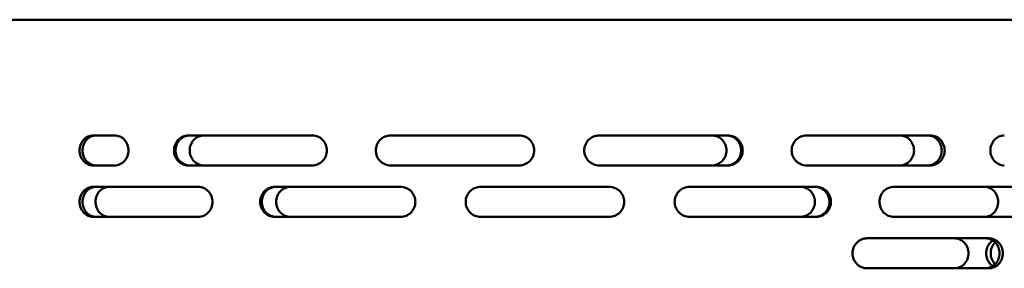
# Model space of a CAD drawing. Header units: millimetres. Extents: x -1845 to 7573, y -1484 to 1950.
# Tile 32 of 41: x 6101 to 6331, y 737 to 795. Entities that reach past the tile are written whole.
import ezdxf

# ---------------------------------------------------------------- set-up
doc = ezdxf.new("R2010")
doc.units = ezdxf.units.MM
doc.layers.add('Видимый контур (ГОСТ)', color=7, linetype='Continuous', lineweight=50)

msp = doc.modelspace()

# ---------------------------------------------------------------- linework, layer by layer
at = {"layer": 'Видимый контур (ГОСТ)'}
for p, q in [((6489.34, 795.17), (6045.53, 795.17)), ((6123.5, 768.17), (6118.48, 768.17)), ((6169.63, 768.17), (6140.69, 768.17)), ((6217.95, 768.17), (6187.95, 768.17)), ((6266.67, 768.17), (6236.66, 768.17)), ((6313.97, 768.17), (6285.01, 768.17)), ((6118.48, 761.17), (6123.5, 761.17)), ((6140.69, 761.17), (6169.63, 761.17)), ((6187.95, 761.17), (6217.95, 761.17)), ((6236.66, 761.17), (6266.67, 761.17)), ((6285.01, 761.17), (6313.97, 761.17)), ((6143.02, 756.17), (6118.48, 756.17)), ((6190.25, 756.17), (6160.88, 756.17)), ((6238.95, 756.17), (6208.95, 756.17)), ((6287.31, 756.17), (6257.73, 756.17)), ((6333.54, 756.17), (6305.41, 756.17)), ((6118.48, 749.17), (6143.02, 749.17)), ((6160.88, 749.17), (6190.25, 749.17)), ((6208.95, 749.17), (6238.95, 749.17)), ((6257.73, 749.17), (6287.31, 749.17)), ((6305.41, 749.17), (6333.54, 749.17)), ((6327.63, 744.17), (6299.17, 744.17)), ((6299.17, 737.17), (6327.63, 737.17))]:
    msp.add_line(p, q, dxfattribs=at)
for points, knots in [([(6118.48, 768.17), (6118.09, 768.17), (6117.66, 768.08), (6116.88, 767.73), (6116.52, 767.46), (6115.96, 766.83), (6115.72, 766.44), (6115.39, 765.58), (6115.31, 765.11), (6115.31, 764.67)], [-0.5286147, -0.5286147, -0.5286147, -0.5286147, -0.396127, -0.396127, -0.2636393, -0.2636393, -0.1318197, -0.1318197, 0, 0, 0, 0]), ([(6116, 764.67), (6116, 765.11), (6116.08, 765.58), (6116.4, 766.44), (6116.65, 766.83), (6117.21, 767.46), (6117.56, 767.73), (6118.35, 768.08), (6118.77, 768.17), (6119.17, 768.17)], [0, 0, 0, 0, 0.1318194, 0.1318194, 0.2636387, 0.2636387, 0.3961365, 0.3961365, 0.5286344, 0.5286344, 0.5286344, 0.5286344]), ([(6123.5, 768.17), (6123.9, 768.17), (6124.33, 768.08), (6125.12, 767.73), (6125.49, 767.46), (6126.06, 766.83), (6126.3, 766.44), (6126.63, 765.58), (6126.71, 765.11), (6126.71, 764.23), (6126.63, 763.76), (6126.3, 762.9), (6126.06, 762.51), (6125.49, 761.89), (6125.12, 761.62), (6124.33, 761.26), (6123.9, 761.17), (6123.5, 761.17)], [0.528126, 0.528126, 0.528126, 0.528126, 0.660262, 0.660262, 0.792398, 0.792398, 0.924218, 0.924218, 1.056039, 1.056039, 1.187859, 1.187859, 1.319679, 1.319679, 1.451815, 1.451815, 1.583951, 1.583951, 1.583951, 1.583951]), ([(6140.69, 761.17), (6140.27, 761.17), (6139.82, 761.26), (6138.99, 761.62), (6138.62, 761.89), (6138.03, 762.51), (6137.77, 762.9), (6137.43, 763.76), (6137.35, 764.23), (6137.35, 764.67), (6137.35, 765.11), (6137.43, 765.58), (6137.77, 766.44), (6138.03, 766.83), (6138.62, 767.45), (6138.99, 767.72), (6139.82, 768.08), (6140.27, 768.17), (6140.69, 768.17)], [1.593903, 1.593903, 1.593903, 1.593903, 1.727986, 1.727986, 1.862068, 1.862068, 1.99382, 1.99382, 2.125571, 2.125571, 2.125571, 2.257323, 2.257323, 2.389075, 2.389075, 2.523157, 2.523157, 2.65724, 2.65724, 2.65724, 2.65724]), ([(6141.04, 768.17), (6140.62, 768.17), (6140.17, 768.08), (6139.35, 767.72), (6138.97, 767.45), (6138.38, 766.83), (6138.12, 766.44), (6137.79, 765.58), (6137.7, 765.11), (6137.7, 764.67), (6137.7, 764.23), (6137.79, 763.76), (6138.12, 762.9), (6138.38, 762.51), (6138.97, 761.89), (6139.35, 761.62), (6140.17, 761.26), (6140.62, 761.17), (6141.04, 761.17)], [1.594092, 1.594092, 1.594092, 1.594092, 1.72821, 1.72821, 1.862328, 1.862328, 1.994078, 1.994078, 2.125829, 2.125829, 2.125829, 2.257579, 2.257579, 2.38933, 2.38933, 2.523448, 2.523448, 2.657566, 2.657566, 2.657566, 2.657566]), ([(6144.36, 761.17), (6143.93, 761.17), (6143.49, 761.26), (6142.66, 761.62), (6142.28, 761.89), (6141.69, 762.51), (6141.44, 762.9), (6141.1, 763.76), (6141.01, 764.23), (6141.01, 764.67), (6141.01, 765.11), (6141.1, 765.58), (6141.44, 766.44), (6141.69, 766.83), (6142.28, 767.45), (6142.66, 767.72), (6143.49, 768.08), (6143.93, 768.17), (6144.36, 768.17)], [1.592251, 1.592251, 1.592251, 1.592251, 1.726032, 1.726032, 1.859813, 1.859813, 1.991577, 1.991577, 2.123342, 2.123342, 2.123342, 2.255107, 2.255107, 2.386872, 2.386872, 2.520653, 2.520653, 2.654434, 2.654434, 2.654434, 2.654434]), ([(6169.63, 768.17), (6170.05, 768.17), (6170.51, 768.08), (6171.35, 767.73), (6171.74, 767.46), (6172.34, 766.83), (6172.61, 766.44), (6172.96, 765.58), (6173.04, 765.11), (6173.04, 764.23), (6172.96, 763.76), (6172.61, 762.9), (6172.34, 762.51), (6171.74, 761.89), (6171.35, 761.62), (6170.51, 761.26), (6170.05, 761.17), (6169.63, 761.17)], [0.527888, 0.527888, 0.527888, 0.527888, 0.659917, 0.659917, 0.791947, 0.791947, 0.923774, 0.923774, 1.055601, 1.055601, 1.187428, 1.187428, 1.319254, 1.319254, 1.451284, 1.451284, 1.583314, 1.583314, 1.583314, 1.583314]), ([(6187.95, 761.17), (6187.51, 761.17), (6187.04, 761.26), (6186.17, 761.62), (6185.78, 761.89), (6185.16, 762.51), (6184.89, 762.9), (6184.54, 763.76), (6184.45, 764.23), (6184.45, 764.67), (6184.45, 765.11), (6184.54, 765.58), (6184.89, 766.44), (6185.16, 766.83), (6185.78, 767.45), (6186.17, 767.72), (6187.04, 768.08), (6187.51, 768.17), (6187.95, 768.17)], [1.592092, 1.592092, 1.592092, 1.592092, 1.725842, 1.725842, 1.859593, 1.859593, 1.991359, 1.991359, 2.123125, 2.123125, 2.123125, 2.254891, 2.254891, 2.386657, 2.386657, 2.520407, 2.520407, 2.654158, 2.654158, 2.654158, 2.654158]), ([(6217.95, 768.17), (6218.39, 768.17), (6218.86, 768.08), (6219.72, 767.73), (6220.11, 767.46), (6220.73, 766.84), (6221, 766.44), (6221.36, 765.58), (6221.45, 765.11), (6221.45, 764.23), (6221.36, 763.76), (6221, 762.9), (6220.73, 762.51), (6220.11, 761.89), (6219.72, 761.62), (6218.86, 761.26), (6218.39, 761.17), (6217.95, 761.17)], [0.527688, 0.527688, 0.527688, 0.527688, 0.659634, 0.659634, 0.791579, 0.791579, 0.923411, 0.923411, 1.055244, 1.055244, 1.187076, 1.187076, 1.318908, 1.318908, 1.450854, 1.450854, 1.582799, 1.582799, 1.582799, 1.582799]), ([(6236.66, 761.17), (6236.22, 761.17), (6235.74, 761.26), (6234.87, 761.62), (6234.47, 761.89), (6233.84, 762.51), (6233.57, 762.9), (6233.21, 763.76), (6233.12, 764.23), (6233.12, 764.67), (6233.12, 765.11), (6233.21, 765.58), (6233.57, 766.44), (6233.84, 766.83), (6234.47, 767.45), (6234.87, 767.72), (6235.74, 768.08), (6236.22, 768.17), (6236.66, 768.17)], [1.590439, 1.590439, 1.590439, 1.590439, 1.723886, 1.723886, 1.857333, 1.857333, 1.989112, 1.989112, 2.120891, 2.120891, 2.120891, 2.25267, 2.25267, 2.384449, 2.384449, 2.517896, 2.517896, 2.651343, 2.651343, 2.651343, 2.651343]), ([(6262.88, 768.17), (6263.31, 768.17), (6263.78, 768.08), (6264.63, 767.73), (6265.03, 767.46), (6265.64, 766.84), (6265.91, 766.44), (6266.26, 765.58), (6266.35, 765.11), (6266.35, 764.23), (6266.26, 763.76), (6265.91, 762.9), (6265.64, 762.51), (6265.03, 761.89), (6264.63, 761.62), (6263.78, 761.26), (6263.31, 761.17), (6262.88, 761.17)], [0.527693, 0.527693, 0.527693, 0.527693, 0.65964, 0.65964, 0.791587, 0.791587, 0.923419, 0.923419, 1.055252, 1.055252, 1.187084, 1.187084, 1.318916, 1.318916, 1.450863, 1.450863, 1.58281, 1.58281, 1.58281, 1.58281]), ([(6266.32, 761.17), (6266.76, 761.17), (6267.22, 761.26), (6268.07, 761.62), (6268.46, 761.89), (6269.08, 762.51), (6269.34, 762.9), (6269.7, 763.76), (6269.78, 764.23), (6269.78, 765.11), (6269.7, 765.58), (6269.34, 766.44), (6269.08, 766.84), (6268.46, 767.46), (6268.07, 767.73), (6267.22, 768.08), (6266.76, 768.17), (6266.32, 768.17)], [0.52754, 0.52754, 0.52754, 0.52754, 0.659426, 0.659426, 0.791312, 0.791312, 0.923149, 0.923149, 1.054985, 1.054985, 1.186822, 1.186822, 1.318659, 1.318659, 1.450545, 1.450545, 1.582431, 1.582431, 1.582431, 1.582431]), ([(6266.67, 768.17), (6267.1, 768.17), (6267.57, 768.08), (6268.42, 767.73), (6268.81, 767.46), (6269.42, 766.84), (6269.69, 766.44), (6270.04, 765.58), (6270.13, 765.11), (6270.13, 764.23), (6270.04, 763.76), (6269.69, 762.9), (6269.42, 762.51), (6268.81, 761.89), (6268.42, 761.62), (6267.57, 761.26), (6267.1, 761.17), (6266.67, 761.17)], [0.527537, 0.527537, 0.527537, 0.527537, 0.659422, 0.659422, 0.791308, 0.791308, 0.923144, 0.923144, 1.054981, 1.054981, 1.186818, 1.186818, 1.318655, 1.318655, 1.45054, 1.45054, 1.582426, 1.582426, 1.582426, 1.582426]), ([(6285.01, 761.17), (6284.58, 761.17), (6284.11, 761.26), (6283.26, 761.62), (6282.87, 761.89), (6282.26, 762.51), (6281.99, 762.9), (6281.64, 763.76), (6281.55, 764.23), (6281.55, 764.67), (6281.55, 765.11), (6281.64, 765.58), (6281.99, 766.44), (6282.26, 766.83), (6282.87, 767.45), (6283.26, 767.72), (6284.11, 768.08), (6284.58, 768.17), (6285.01, 768.17)], [1.588986, 1.588986, 1.588986, 1.588986, 1.722165, 1.722165, 1.855344, 1.855344, 1.987134, 1.987134, 2.118925, 2.118925, 2.118925, 2.250715, 2.250715, 2.382506, 2.382506, 2.515685, 2.515685, 2.648863, 2.648863, 2.648863, 2.648863]), ([(6306.79, 768.17), (6307.21, 768.17), (6307.66, 768.08), (6308.48, 767.73), (6308.85, 767.46), (6309.44, 766.84), (6309.7, 766.44), (6310.04, 765.58), (6310.12, 765.11), (6310.12, 764.23), (6310.04, 763.76), (6309.7, 762.9), (6309.44, 762.51), (6308.85, 761.89), (6308.48, 761.62), (6307.66, 761.26), (6307.21, 761.17), (6306.79, 761.17)], [0.527693, 0.527693, 0.527693, 0.527693, 0.65964, 0.65964, 0.791587, 0.791587, 0.923419, 0.923419, 1.055252, 1.055252, 1.187084, 1.187084, 1.318916, 1.318916, 1.450863, 1.450863, 1.58281, 1.58281, 1.58281, 1.58281]), ([(6313.29, 761.17), (6313.71, 761.17), (6314.15, 761.26), (6314.96, 761.62), (6315.33, 761.89), (6315.92, 762.51), (6316.17, 762.9), (6316.51, 763.76), (6316.59, 764.23), (6316.59, 765.11), (6316.51, 765.58), (6316.17, 766.44), (6315.92, 766.84), (6315.33, 767.46), (6314.96, 767.73), (6314.15, 768.08), (6313.71, 768.17), (6313.29, 768.17)], [0.527436, 0.527436, 0.527436, 0.527436, 0.659288, 0.659288, 0.791139, 0.791139, 0.922979, 0.922979, 1.054819, 1.054819, 1.186659, 1.186659, 1.318498, 1.318498, 1.45035, 1.45035, 1.582201, 1.582201, 1.582201, 1.582201]), ([(6313.97, 768.17), (6314.39, 768.17), (6314.83, 768.08), (6315.65, 767.73), (6316.02, 767.46), (6316.6, 766.84), (6316.86, 766.44), (6317.19, 765.58), (6317.28, 765.11), (6317.28, 764.23), (6317.19, 763.76), (6316.86, 762.9), (6316.6, 762.51), (6316.02, 761.89), (6315.65, 761.62), (6314.83, 761.26), (6314.39, 761.17), (6313.97, 761.17)], [0.527435, 0.527435, 0.527435, 0.527435, 0.659286, 0.659286, 0.791138, 0.791138, 0.922977, 0.922977, 1.054817, 1.054817, 1.186657, 1.186657, 1.318497, 1.318497, 1.450348, 1.450348, 1.582199, 1.582199, 1.582199, 1.582199]), ([(6331.2, 761.17), (6330.79, 761.17), (6330.36, 761.26), (6329.56, 761.62), (6329.19, 761.89), (6328.61, 762.51), (6328.36, 762.9), (6328.03, 763.76), (6327.95, 764.23), (6327.95, 764.67), (6327.95, 765.11), (6328.03, 765.58), (6328.36, 766.44), (6328.61, 766.83), (6329.19, 767.45), (6329.56, 767.72), (6330.36, 768.08), (6330.79, 768.17), (6331.2, 768.17)], [1.587754, 1.587754, 1.587754, 1.587754, 1.720704, 1.720704, 1.853655, 1.853655, 1.985455, 1.985455, 2.117255, 2.117255, 2.117255, 2.249055, 2.249055, 2.380856, 2.380856, 2.513806, 2.513806, 2.646756, 2.646756, 2.646756, 2.646756]), ([(6115.31, 764.67), (6115.31, 764.23), (6115.39, 763.76), (6115.72, 762.9), (6115.96, 762.51), (6116.52, 761.89), (6116.88, 761.62), (6117.66, 761.26), (6118.09, 761.17), (6118.48, 761.17)], [1.0569489, 1.0569489, 1.0569489, 1.0569489, 1.1887686, 1.1887686, 1.3205883, 1.3205883, 1.4530759, 1.4530759, 1.5855636, 1.5855636, 1.5855636, 1.5855636]), ([(6119.17, 761.17), (6118.77, 761.17), (6118.35, 761.26), (6117.56, 761.62), (6117.21, 761.89), (6116.65, 762.51), (6116.4, 762.9), (6116.08, 763.76), (6116, 764.23), (6116, 764.67)], [0.5283494, 0.5283494, 0.5283494, 0.5283494, 0.6608473, 0.6608473, 0.7933451, 0.7933451, 0.9251645, 0.9251645, 1.0569838, 1.0569838, 1.0569838, 1.0569838]), ([(6118.48, 756.17), (6118.09, 756.17), (6117.66, 756.08), (6116.88, 755.73), (6116.52, 755.46), (6115.96, 754.83), (6115.72, 754.44), (6115.39, 753.58), (6115.31, 753.11), (6115.31, 752.67)], [0.5283342, 0.5283342, 0.5283342, 0.5283342, 0.6608219, 0.6608219, 0.7933096, 0.7933096, 0.9251292, 0.9251292, 1.0569489, 1.0569489, 1.0569489, 1.0569489]), ([(6116, 752.67), (6116, 753.11), (6116.08, 753.58), (6116.4, 754.44), (6116.65, 754.84), (6117.21, 755.46), (6117.57, 755.73), (6118.35, 756.08), (6118.77, 756.17), (6119.17, 756.17)], [1.0569838, 1.0569838, 1.0569838, 1.0569838, 1.1889719, 1.1889719, 1.32096, 1.32096, 1.4532891, 1.4532891, 1.5856183, 1.5856183, 1.5856183, 1.5856183]), ([(6122.21, 749.17), (6121.81, 749.17), (6121.38, 749.26), (6120.6, 749.62), (6120.24, 749.89), (6119.67, 750.51), (6119.43, 750.9), (6119.11, 751.76), (6119.03, 752.23), (6119.03, 752.67), (6119.03, 753.11), (6119.11, 753.58), (6119.43, 754.44), (6119.67, 754.83), (6120.24, 755.46), (6120.6, 755.73), (6121.38, 756.08), (6121.81, 756.17), (6122.21, 756.17)], [1.584467, 1.584467, 1.584467, 1.584467, 1.7168, 1.7168, 1.849133, 1.849133, 1.980959, 1.980959, 2.112785, 2.112785, 2.112785, 2.244611, 2.244611, 2.376438, 2.376438, 2.508771, 2.508771, 2.641104, 2.641104, 2.641104, 2.641104]), ([(6143.02, 756.17), (6143.44, 756.17), (6143.88, 756.08), (6144.69, 755.73), (6145.07, 755.46), (6145.65, 754.84), (6145.91, 754.44), (6146.25, 753.58), (6146.33, 753.11), (6146.33, 752.23), (6146.25, 751.76), (6145.91, 750.9), (6145.65, 750.51), (6145.07, 749.89), (6144.69, 749.62), (6143.88, 749.26), (6143.44, 749.17), (6143.02, 749.17)], [0.527367, 0.527367, 0.527367, 0.527367, 0.659224, 0.659224, 0.791082, 0.791082, 0.922924, 0.922924, 1.054766, 1.054766, 1.186609, 1.186609, 1.318451, 1.318451, 1.450308, 1.450308, 1.582166, 1.582166, 1.582166, 1.582166]), ([(6160.88, 749.17), (6160.45, 749.17), (6160, 749.26), (6159.16, 749.62), (6158.78, 749.89), (6158.18, 750.51), (6157.92, 750.9), (6157.58, 751.76), (6157.49, 752.23), (6157.49, 752.67), (6157.49, 753.11), (6157.58, 753.58), (6157.92, 754.44), (6158.18, 754.83), (6158.78, 755.46), (6159.16, 755.73), (6160, 756.08), (6160.45, 756.17), (6160.88, 756.17)], [1.58532, 1.58532, 1.58532, 1.58532, 1.717814, 1.717814, 1.850309, 1.850309, 1.982128, 1.982128, 2.113948, 2.113948, 2.113948, 2.245767, 2.245767, 2.377587, 2.377587, 2.510081, 2.510081, 2.642576, 2.642576, 2.642576, 2.642576]), ([(6161.23, 756.17), (6160.8, 756.17), (6160.35, 756.08), (6159.51, 755.73), (6159.13, 755.46), (6158.53, 754.83), (6158.27, 754.44), (6157.93, 753.58), (6157.84, 753.11), (6157.84, 752.67), (6157.84, 752.23), (6157.93, 751.76), (6158.27, 750.9), (6158.53, 750.51), (6159.13, 749.89), (6159.51, 749.62), (6160.35, 749.26), (6160.8, 749.17), (6161.23, 749.17)], [1.58537, 1.58537, 1.58537, 1.58537, 1.717875, 1.717875, 1.85038, 1.85038, 1.982199, 1.982199, 2.114018, 2.114018, 2.114018, 2.245837, 2.245837, 2.377656, 2.377656, 2.510161, 2.510161, 2.642666, 2.642666, 2.642666, 2.642666]), ([(6164.6, 749.17), (6164.17, 749.17), (6163.71, 749.26), (6162.88, 749.62), (6162.5, 749.89), (6161.89, 750.51), (6161.63, 750.9), (6161.29, 751.76), (6161.2, 752.23), (6161.2, 752.67), (6161.2, 753.11), (6161.29, 753.58), (6161.63, 754.44), (6161.89, 754.83), (6162.5, 755.46), (6162.88, 755.73), (6163.71, 756.08), (6164.17, 756.17), (6164.6, 756.17)], [1.584467, 1.584467, 1.584467, 1.584467, 1.7168, 1.7168, 1.849133, 1.849133, 1.980959, 1.980959, 2.112785, 2.112785, 2.112785, 2.244611, 2.244611, 2.376438, 2.376438, 2.508771, 2.508771, 2.641104, 2.641104, 2.641104, 2.641104]), ([(6190.25, 756.17), (6190.68, 756.17), (6191.14, 756.08), (6192, 755.73), (6192.39, 755.46), (6193, 754.84), (6193.27, 754.44), (6193.62, 753.58), (6193.71, 753.11), (6193.71, 752.23), (6193.62, 751.76), (6193.27, 750.9), (6193, 750.51), (6192.39, 749.89), (6192, 749.62), (6191.14, 749.26), (6190.68, 749.17), (6190.25, 749.17)], [0.527406, 0.527406, 0.527406, 0.527406, 0.659303, 0.659303, 0.7912, 0.7912, 0.923042, 0.923042, 1.054883, 1.054883, 1.186725, 1.186725, 1.318567, 1.318567, 1.450464, 1.450464, 1.582361, 1.582361, 1.582361, 1.582361]), ([(6208.95, 749.17), (6208.51, 749.17), (6208.04, 749.26), (6207.18, 749.62), (6206.78, 749.89), (6206.16, 750.51), (6205.89, 750.9), (6205.54, 751.76), (6205.45, 752.23), (6205.45, 752.67), (6205.45, 753.11), (6205.54, 753.58), (6205.89, 754.44), (6206.16, 754.83), (6206.78, 755.46), (6207.18, 755.73), (6208.04, 756.08), (6208.51, 756.17), (6208.95, 756.17)], [1.58443, 1.58443, 1.58443, 1.58443, 1.716756, 1.716756, 1.849081, 1.849081, 1.980908, 1.980908, 2.112734, 2.112734, 2.112734, 2.24456, 2.24456, 2.376387, 2.376387, 2.508712, 2.508712, 2.641038, 2.641038, 2.641038, 2.641038]), ([(6238.95, 756.17), (6239.39, 756.17), (6239.86, 756.08), (6240.72, 755.73), (6241.11, 755.46), (6241.73, 754.83), (6242, 754.44), (6242.36, 753.58), (6242.45, 753.11), (6242.45, 752.23), (6242.36, 751.76), (6242, 750.9), (6241.73, 750.51), (6241.11, 749.89), (6240.72, 749.62), (6239.86, 749.26), (6239.39, 749.17), (6238.95, 749.17)], [0.527492, 0.527492, 0.527492, 0.527492, 0.659455, 0.659455, 0.791417, 0.791417, 0.923257, 0.923257, 1.055097, 1.055097, 1.186937, 1.186937, 1.318777, 1.318777, 1.450739, 1.450739, 1.582702, 1.582702, 1.582702, 1.582702]), ([(6257.73, 749.17), (6257.29, 749.17), (6256.83, 749.26), (6255.97, 749.62), (6255.57, 749.89), (6254.95, 750.51), (6254.68, 750.9), (6254.33, 751.76), (6254.24, 752.23), (6254.24, 752.67), (6254.24, 753.11), (6254.33, 753.58), (6254.68, 754.44), (6254.95, 754.83), (6255.57, 755.46), (6255.97, 755.73), (6256.83, 756.08), (6257.29, 756.17), (6257.73, 756.17)], [1.583686, 1.583686, 1.583686, 1.583686, 1.715868, 1.715868, 1.84805, 1.84805, 1.979882, 1.979882, 2.111714, 2.111714, 2.111714, 2.243546, 2.243546, 2.375378, 2.375378, 2.50756, 2.50756, 2.639742, 2.639742, 2.639742, 2.639742]), ([(6283.57, 756.17), (6284, 756.17), (6284.46, 756.08), (6285.3, 755.73), (6285.69, 755.46), (6286.3, 754.83), (6286.56, 754.44), (6286.91, 753.58), (6286.99, 753.11), (6286.99, 752.23), (6286.91, 751.76), (6286.56, 750.9), (6286.3, 750.51), (6285.69, 749.89), (6285.3, 749.62), (6284.46, 749.26), (6284, 749.17), (6283.57, 749.17)], [0.527494, 0.527494, 0.527494, 0.527494, 0.659459, 0.659459, 0.791423, 0.791423, 0.923263, 0.923263, 1.055103, 1.055103, 1.186943, 1.186943, 1.318783, 1.318783, 1.450747, 1.450747, 1.582711, 1.582711, 1.582711, 1.582711]), ([(6286.97, 749.17), (6287.39, 749.17), (6287.85, 749.26), (6288.69, 749.62), (6289.08, 749.89), (6289.68, 750.51), (6289.94, 750.9), (6290.29, 751.76), (6290.38, 752.23), (6290.38, 753.11), (6290.29, 753.58), (6289.94, 754.44), (6289.68, 754.83), (6289.08, 755.46), (6288.69, 755.73), (6287.85, 756.08), (6287.39, 756.17), (6286.97, 756.17)], [0.52763, 0.52763, 0.52763, 0.52763, 0.659686, 0.659686, 0.791743, 0.791743, 0.923579, 0.923579, 1.055416, 1.055416, 1.187253, 1.187253, 1.31909, 1.31909, 1.451146, 1.451146, 1.583202, 1.583202, 1.583202, 1.583202]), ([(6287.31, 756.17), (6287.74, 756.17), (6288.2, 756.08), (6289.04, 755.73), (6289.43, 755.46), (6290.03, 754.83), (6290.29, 754.44), (6290.64, 753.58), (6290.73, 753.11), (6290.73, 752.23), (6290.64, 751.76), (6290.29, 750.9), (6290.03, 750.51), (6289.43, 749.89), (6289.04, 749.62), (6288.2, 749.26), (6287.74, 749.17), (6287.31, 749.17)], [0.527626, 0.527626, 0.527626, 0.527626, 0.659679, 0.659679, 0.791732, 0.791732, 0.923569, 0.923569, 1.055405, 1.055405, 1.187242, 1.187242, 1.319079, 1.319079, 1.451132, 1.451132, 1.583185, 1.583185, 1.583185, 1.583185]), ([(6305.41, 749.17), (6304.99, 749.17), (6304.54, 749.26), (6303.71, 749.62), (6303.33, 749.89), (6302.74, 750.51), (6302.48, 750.9), (6302.14, 751.76), (6302.05, 752.23), (6302.05, 752.67), (6302.05, 753.11), (6302.14, 753.58), (6302.48, 754.44), (6302.74, 754.83), (6303.33, 755.46), (6303.71, 755.73), (6304.54, 756.08), (6304.99, 756.17), (6305.41, 756.17)], [1.583102, 1.583102, 1.583102, 1.583102, 1.715169, 1.715169, 1.847236, 1.847236, 1.979073, 1.979073, 2.110909, 2.110909, 2.110909, 2.242745, 2.242745, 2.374582, 2.374582, 2.506649, 2.506649, 2.638716, 2.638716, 2.638716, 2.638716]), ([(6326.55, 756.17), (6326.96, 756.17), (6327.39, 756.08), (6328.19, 755.73), (6328.55, 755.46), (6329.13, 754.83), (6329.37, 754.44), (6329.7, 753.58), (6329.78, 753.11), (6329.78, 752.23), (6329.7, 751.76), (6329.37, 750.9), (6329.13, 750.51), (6328.55, 749.89), (6328.19, 749.62), (6327.39, 749.26), (6326.96, 749.17), (6326.55, 749.17)], [0.527494, 0.527494, 0.527494, 0.527494, 0.659459, 0.659459, 0.791423, 0.791423, 0.923263, 0.923263, 1.055103, 1.055103, 1.186943, 1.186943, 1.318783, 1.318783, 1.450747, 1.450747, 1.582711, 1.582711, 1.582711, 1.582711]), ([(6115.31, 752.67), (6115.31, 752.23), (6115.39, 751.76), (6115.72, 750.9), (6115.96, 750.51), (6116.52, 749.89), (6116.88, 749.62), (6117.66, 749.26), (6118.09, 749.17), (6118.48, 749.17)], [1.0569489, 1.0569489, 1.0569489, 1.0569489, 1.1887686, 1.1887686, 1.3205883, 1.3205883, 1.4530759, 1.4530759, 1.5855636, 1.5855636, 1.5855636, 1.5855636]), ([(6119.17, 749.17), (6118.77, 749.17), (6118.35, 749.26), (6117.56, 749.62), (6117.21, 749.89), (6116.65, 750.51), (6116.4, 750.9), (6116.08, 751.76), (6116, 752.23), (6116, 752.67)], [0.5283494, 0.5283494, 0.5283494, 0.5283494, 0.6608473, 0.6608473, 0.7933451, 0.7933451, 0.9251645, 0.9251645, 1.0569838, 1.0569838, 1.0569838, 1.0569838]), ([(6299.17, 737.17), (6298.74, 737.17), (6298.29, 737.26), (6297.45, 737.62), (6297.07, 737.88), (6296.46, 738.51), (6296.2, 738.9), (6295.85, 739.76), (6295.76, 740.23), (6295.76, 740.67), (6295.76, 741.11), (6295.85, 741.58), (6296.2, 742.44), (6296.46, 742.83), (6297.06, 743.45), (6297.45, 743.72), (6298.29, 744.08), (6298.74, 744.17), (6299.17, 744.17)], [1.588593, 1.588593, 1.588593, 1.588593, 1.721377, 1.721377, 1.85416, 1.85416, 1.986276, 1.986276, 2.118392, 2.118392, 2.118392, 2.250186, 2.250186, 2.38198, 2.38198, 2.515086, 2.515086, 2.648192, 2.648192, 2.648192, 2.648192]), ([(6319.56, 744.17), (6319.98, 744.17), (6320.42, 744.08), (6321.22, 743.73), (6321.59, 743.46), (6322.17, 742.84), (6322.42, 742.44), (6322.75, 741.58), (6322.84, 741.11), (6322.84, 740.23), (6322.75, 739.76), (6322.42, 738.9), (6322.17, 738.51), (6321.59, 737.89), (6321.22, 737.62), (6320.42, 737.26), (6319.98, 737.17), (6319.56, 737.17)], [0.527693, 0.527693, 0.527693, 0.527693, 0.65964, 0.65964, 0.791587, 0.791587, 0.923419, 0.923419, 1.055252, 1.055252, 1.187084, 1.187084, 1.318916, 1.318916, 1.450863, 1.450863, 1.58281, 1.58281, 1.58281, 1.58281]), ([(6326.85, 737.17), (6327.25, 737.17), (6327.69, 737.26), (6328.48, 737.62), (6328.85, 737.89), (6329.42, 738.51), (6329.67, 738.9), (6330, 739.76), (6330.08, 740.23), (6330.08, 741.11), (6330, 741.58), (6329.67, 742.44), (6329.42, 742.84), (6328.85, 743.46), (6328.48, 743.73), (6327.69, 744.08), (6327.25, 744.17), (6326.85, 744.17)], [0.527415, 0.527415, 0.527415, 0.527415, 0.659261, 0.659261, 0.791106, 0.791106, 0.922947, 0.922947, 1.054787, 1.054787, 1.186628, 1.186628, 1.318468, 1.318468, 1.450314, 1.450314, 1.58216, 1.58216, 1.58216, 1.58216]), ([(6328.53, 737.68), (6328.3, 737.83), (6328.09, 738), (6327.62, 738.51), (6327.37, 738.9), (6327.03, 739.76), (6326.95, 740.23), (6326.95, 740.67), (6326.95, 741.11), (6327.03, 741.58), (6327.36, 742.44), (6327.61, 742.83), (6328.08, 743.33), (6328.3, 743.51), (6328.53, 743.66)], [1.7767988, 1.7767988, 1.7767988, 1.7767988, 1.8588292, 1.8588292, 1.9910862, 1.9910862, 2.1233433, 2.1233433, 2.1233433, 2.2551082, 2.2551082, 2.3868731, 2.3868731, 2.4698491, 2.4698491, 2.4698491, 2.4698491]), ([(6327.63, 744.17), (6328.03, 744.17), (6328.47, 744.08), (6329.26, 743.73), (6329.63, 743.46), (6330.2, 742.84), (6330.45, 742.44), (6330.78, 741.58), (6330.86, 741.11), (6330.86, 740.23), (6330.78, 739.76), (6330.45, 738.9), (6330.2, 738.51), (6329.63, 737.89), (6329.26, 737.62), (6328.47, 737.26), (6328.03, 737.17), (6327.63, 737.17)], [0.527414, 0.527414, 0.527414, 0.527414, 0.65926, 0.65926, 0.791105, 0.791105, 0.922946, 0.922946, 1.054786, 1.054786, 1.186627, 1.186627, 1.318467, 1.318467, 1.450313, 1.450313, 1.582159, 1.582159, 1.582159, 1.582159]), ([(6329.06, 743.22), (6329.04, 743.19), (6329.01, 743.17), (6328.7, 742.83), (6328.45, 742.44), (6328.11, 741.58), (6328.03, 741.11), (6328.03, 740.67), (6328.03, 740.23), (6328.11, 739.76), (6328.45, 738.9), (6328.7, 738.51), (6329.01, 738.17), (6329.04, 738.15), (6329.06, 738.12)], [1.8480133, 1.8480133, 1.8480133, 1.8480133, 1.8595936, 1.8595936, 1.9913597, 1.9913597, 2.1231257, 2.1231257, 2.1231257, 2.2553762, 2.2553762, 2.3876266, 2.3876266, 2.3982519, 2.3982519, 2.3982519, 2.3982519])]:
    msp.add_open_spline(points, degree=3, knots=knots, dxfattribs=at)

doc.saveas('drawing.dxf')
